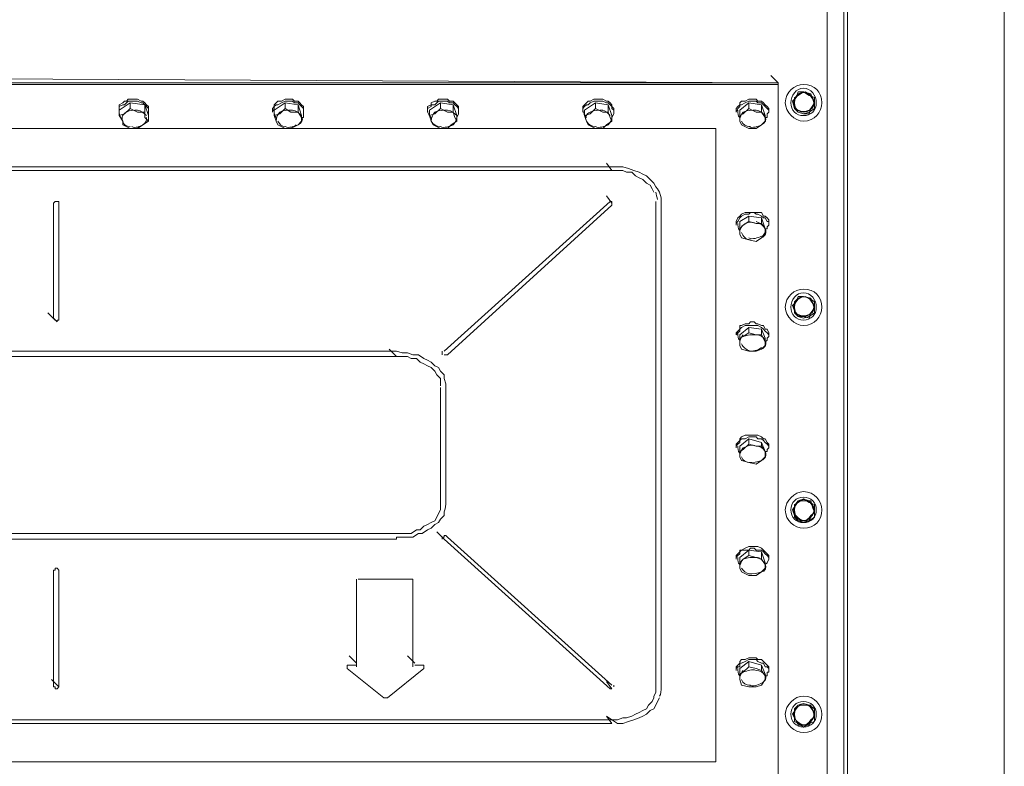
# Model space of a CAD drawing. Header units: millimetres. Extents: x -21108 to 360233, y 566 to 551167.
# Tile 17 of 38: x 180045 to 180681, y 266490 to 266973. Entities that reach past the tile are written whole.
import ezdxf

# ---------------------------------------------------------------- set-up
doc = ezdxf.new("R2010")
doc.units = ezdxf.units.MM
doc.header["$LTSCALE"] = 10

msp = doc.modelspace()

# ---------------------------------------------------------------- linework, layer by layer
at = {"linetype": 'Continuous', "lineweight": 20}
for points in [[(180566.667, 266432.144), (180566.667, 266432.144), (180577.273, 266432.144), (180577.273, 268002.992), (180566.667, 268002.992)], [(180566.667, 266409.754), (180566.667, 267459.736), (180566.667, 267459.736)], [(180566.667, 266409.754), (180566.667, 267459.736), (180566.667, 267459.736)], [(180577.273, 266376.758), (180579.63, 266376.758), (180579.63, 267434.989), (180577.273, 267434.989)], [(180666.834, 267365.461), (180672.726, 267361.926), (180677.439, 267358.391), (180679.796, 267353.677), (180680.975, 267350.142), (180680.975, 266462.783), (180679.796, 266459.248), (180677.439, 266454.534), (180672.726, 266449.82), (180666.834, 266446.285)], [(179602.711, 266931.799), (179597.997, 266936.512), (180534.849, 266931.799), (180530.136, 266936.512)], [(179602.711, 266930.62), (179602.711, 266931.799), (180534.849, 266931.799), (180534.849, 266930.62)], [(180123.577, 266931.799), (180123.577, 266931.799), (180118.863, 266931.799), (180114.15, 266931.799), (180114.15, 266931.799)], [(180124.755, 266931.799), (180123.577, 266931.799), (180123.577, 266931.799)], [(180223.744, 266931.799), (180223.744, 266931.799), (180223.744, 266931.799), (180219.03, 266931.799), (180214.316, 266931.799), (180214.316, 266931.799), (180214.316, 266931.799)], [(180314.483, 266931.799), (180314.483, 266931.799), (180313.304, 266931.799)], [(180323.91, 266931.799), (180319.196, 266931.799), (180314.483, 266931.799)], [(180413.471, 266931.799), (180413.471, 266931.799), (180413.471, 266931.799), (180419.363, 266931.799), (180424.077, 266931.799), (180424.077, 266931.799)], [(180523.065, 266931.799), (180523.065, 266931.799), (180523.065, 266931.799), (180518.351, 266931.799), (180513.638, 266931.799), (180513.638, 266931.799), (180513.638, 266931.799)], [(179602.711, 266930.62), (179602.711, 266465.14), (180534.849, 266465.14), (180534.849, 266930.62)], [(180551.347, 266925.906), (180547.812, 266925.906), (180546.634, 266922.371)], [(180554.883, 266923.55), (180551.347, 266925.906), (180547.812, 266923.55)], [(180557.24, 266921.193), (180556.061, 266924.728), (180551.347, 266925.906)], [(180109.436, 266914.122), (180109.436, 266915.301), (180109.436, 266916.479), (180109.436, 266917.657), (180111.793, 266918.836), (180112.971, 266920.014), (180114.15, 266920.014), (180115.328, 266921.193), (180117.685, 266921.193), (180120.042, 266921.193), (180121.22, 266921.193), (180123.577, 266920.014), (180124.755, 266920.014), (180125.934, 266918.836), (180127.112, 266917.657), (180128.291, 266916.479), (180128.291, 266915.301), (180128.291, 266914.122)], [(180109.436, 266912.944), (180109.436, 266915.301), (180109.436, 266916.479), (180111.793, 266917.657), (180112.971, 266917.657), (180114.15, 266918.836), (180115.328, 266920.014), (180117.685, 266920.014), (180120.042, 266920.014), (180121.22, 266920.014), (180123.577, 266918.836), (180124.755, 266918.836), (180125.934, 266917.657), (180127.112, 266916.479), (180128.291, 266915.301), (180128.291, 266914.122), (180128.291, 266912.944), (180128.291, 266911.765), (180128.291, 266909.408)], [(180208.424, 266914.122), (180208.424, 266915.301), (180209.602, 266916.479), (180209.602, 266917.657), (180210.781, 266918.836), (180211.959, 266920.014), (180214.316, 266920.014), (180216.673, 266921.193), (180217.851, 266921.193), (180220.208, 266921.193), (180221.387, 266921.193), (180222.565, 266920.014), (180224.922, 266920.014), (180226.1, 266918.836), (180227.279, 266917.657), (180228.457, 266916.479), (180228.457, 266915.301), (180228.457, 266914.122)], [(180208.424, 266912.944), (180209.602, 266915.301), (180209.602, 266916.479), (180210.781, 266917.657), (180211.959, 266917.657), (180214.316, 266918.836), (180216.673, 266920.014), (180217.851, 266920.014), (180220.208, 266920.014), (180221.387, 266920.014), (180222.565, 266918.836), (180224.922, 266918.836), (180226.1, 266917.657), (180227.279, 266916.479), (180228.457, 266915.301), (180228.457, 266914.122), (180228.457, 266912.944), (180228.457, 266911.765), (180228.457, 266909.408), (180227.279, 266909.408)], [(180308.591, 266914.122), (180308.591, 266915.301), (180308.591, 266916.479), (180310.947, 266917.657), (180310.947, 266918.836), (180313.304, 266920.014), (180314.483, 266920.014), (180315.661, 266921.193), (180318.018, 266921.193), (180319.196, 266921.193), (180321.553, 266921.193), (180322.732, 266920.014), (180325.089, 266920.014), (180326.267, 266918.836), (180327.446, 266917.657), (180328.624, 266916.479), (180328.624, 266915.301), (180328.624, 266914.122)], [(180308.591, 266912.944), (180308.591, 266915.301), (180310.947, 266916.479), (180310.947, 266917.657), (180313.304, 266917.657), (180314.483, 266918.836), (180315.661, 266920.014), (180318.018, 266920.014), (180319.196, 266920.014), (180321.553, 266920.014), (180322.732, 266918.836), (180325.089, 266918.836), (180326.267, 266917.657), (180327.446, 266916.479), (180328.624, 266915.301), (180328.624, 266914.122), (180328.624, 266912.944), (180328.624, 266911.765), (180327.446, 266909.408)], [(180408.757, 266914.122), (180408.757, 266915.301), (180408.757, 266916.479), (180409.936, 266917.657), (180411.114, 266918.836), (180412.293, 266920.014), (180413.471, 266920.014), (180415.828, 266921.193), (180417.006, 266921.193), (180419.363, 266921.193), (180421.72, 266921.193), (180424.077, 266920.014), (180425.255, 266920.014), (180426.434, 266918.836), (180427.612, 266917.657), (180427.612, 266916.479), (180428.791, 266915.301), (180428.791, 266914.122)], [(180408.757, 266912.944), (180408.757, 266915.301), (180409.936, 266916.479), (180411.114, 266917.657), (180412.293, 266917.657), (180413.471, 266918.836), (180415.828, 266920.014), (180417.006, 266920.014), (180419.363, 266920.014), (180421.72, 266920.014), (180424.077, 266918.836), (180425.255, 266918.836), (180426.434, 266917.657), (180427.612, 266916.479), (180427.612, 266915.301), (180428.791, 266914.122), (180428.791, 266912.944), (180428.791, 266911.765), (180427.612, 266909.408), (180427.612, 266909.408)], [(180507.745, 266914.122), (180507.745, 266915.301), (180508.924, 266916.479), (180510.102, 266917.657), (180510.102, 266918.836), (180511.281, 266920.014), (180513.638, 266920.014), (180515.994, 266921.193), (180517.173, 266921.193), (180519.53, 266921.193), (180520.708, 266921.193), (180521.887, 266920.014), (180524.243, 266920.014), (180525.422, 266918.836), (180526.6, 266917.657), (180527.779, 266916.479), (180528.957, 266915.301), (180528.957, 266914.122)], [(180507.745, 266912.944), (180508.924, 266915.301), (180510.102, 266916.479), (180510.102, 266917.657), (180511.281, 266917.657), (180513.638, 266918.836), (180515.994, 266920.014), (180517.173, 266920.014), (180519.53, 266920.014), (180520.708, 266920.014), (180521.887, 266918.836), (180524.243, 266918.836), (180525.422, 266917.657), (180526.6, 266916.479), (180527.779, 266915.301), (180528.957, 266914.122), (180528.957, 266912.944), (180527.779, 266911.765), (180527.779, 266909.408), (180526.6, 266909.408)], [(180546.634, 266922.371), (180544.277, 266920.014), (180545.455, 266915.301), (180547.812, 266912.944), (180551.347, 266911.765)], [(180547.812, 266923.55), (180545.455, 266922.371), (180545.455, 266918.836), (180545.455, 266915.301), (180547.812, 266912.944)], [(180558.418, 266918.836), (180558.418, 266922.371), (180554.883, 266923.55)], [(180556.061, 266915.301), (180558.418, 266917.657), (180557.24, 266921.193)], [(180109.436, 266914.122), (180109.436, 266912.944), (180109.436, 266912.944)], [(180116.506, 266918.836), (180125.934, 266917.657), (180125.934, 266912.944), (180121.22, 266912.944)], [(180121.22, 266912.944), (180116.506, 266915.301), (180116.506, 266915.301)], [(180125.934, 266917.657), (180128.291, 266910.587), (180128.291, 266907.052), (180125.934, 266909.408)], [(180125.934, 266909.408), (180125.934, 266912.944), (180125.934, 266912.944)], [(180128.291, 266912.944), (180128.291, 266914.122), (180128.291, 266914.122)], [(180208.424, 266914.122), (180208.424, 266912.944), (180208.424, 266912.944)], [(180216.673, 266918.836), (180224.922, 266917.657), (180224.922, 266912.944), (180220.208, 266912.944)], [(180220.208, 266912.944), (180216.673, 266915.301), (180216.673, 266915.301)], [(180224.922, 266917.657), (180227.279, 266910.587), (180227.279, 266907.052), (180227.279, 266909.408)], [(180227.279, 266909.408), (180224.922, 266912.944), (180224.922, 266912.944)], [(180228.457, 266912.944), (180228.457, 266914.122), (180228.457, 266914.122)], [(180308.591, 266914.122), (180308.591, 266912.944), (180308.591, 266912.944)], [(180316.84, 266918.836), (180325.089, 266917.657), (180325.089, 266912.944), (180321.553, 266912.944)], [(180321.553, 266912.944), (180316.84, 266915.301), (180316.84, 266915.301)], [(180325.089, 266917.657), (180327.446, 266910.587), (180327.446, 266907.052), (180326.267, 266909.408)], [(180326.267, 266909.408), (180325.089, 266912.944), (180325.089, 266912.944)], [(180328.624, 266912.944), (180328.624, 266914.122), (180328.624, 266914.122)], [(180408.757, 266914.122), (180408.757, 266912.944), (180408.757, 266912.944)], [(180417.006, 266918.836), (180425.255, 266917.657), (180425.255, 266912.944), (180421.72, 266912.944)], [(180421.72, 266912.944), (180417.006, 266915.301), (180417.006, 266915.301)], [(180425.255, 266917.657), (180427.612, 266910.587), (180427.612, 266907.052), (180426.434, 266909.408)], [(180426.434, 266909.408), (180425.255, 266912.944), (180425.255, 266912.944)], [(180428.791, 266912.944), (180428.791, 266914.122), (180428.791, 266914.122)], [(180507.745, 266914.122), (180507.745, 266912.944), (180507.745, 266912.944)], [(180515.994, 266918.836), (180524.243, 266917.657), (180524.243, 266912.944), (180520.708, 266912.944)], [(180520.708, 266912.944), (180515.994, 266915.301), (180515.994, 266915.301)], [(180524.243, 266917.657), (180526.6, 266910.587), (180526.6, 266907.052), (180526.6, 266909.408)], [(180526.6, 266909.408), (180524.243, 266912.944), (180524.243, 266912.944)], [(180528.957, 266912.944), (180528.957, 266914.122), (180528.957, 266914.122)], [(180547.812, 266912.944), (180551.347, 266911.765), (180554.883, 266912.944)], [(180551.347, 266911.765), (180554.883, 266911.765), (180556.061, 266915.301)], [(180554.883, 266912.944), (180558.418, 266915.301), (180558.418, 266918.836)], [(180109.436, 266910.587), (180111.793, 266907.052), (180111.793, 266907.052)], [(180111.793, 266907.052), (180111.793, 266904.695), (180116.506, 266902.338), (180121.22, 266902.338), (180124.755, 266904.695)], [(180124.755, 266904.695), (180128.291, 266907.052), (180128.291, 266907.052)], [(180209.602, 266910.587), (180210.781, 266907.052), (180210.781, 266907.052)], [(180210.781, 266907.052), (180211.959, 266904.695), (180216.673, 266902.338), (180220.208, 266902.338), (180224.922, 266904.695)], [(180224.922, 266904.695), (180227.279, 266907.052), (180227.279, 266907.052)], [(180309.769, 266910.587), (180310.947, 266907.052), (180310.947, 266907.052)], [(180310.947, 266907.052), (180312.126, 266904.695), (180316.84, 266902.338), (180321.553, 266902.338), (180323.91, 266904.695)], [(180323.91, 266904.695), (180327.446, 266907.052), (180327.446, 266907.052)], [(180409.936, 266910.587), (180411.114, 266907.052), (180411.114, 266907.052)], [(180411.114, 266907.052), (180412.293, 266904.695), (180417.006, 266902.338), (180421.72, 266902.338), (180424.077, 266904.695)], [(180424.077, 266904.695), (180427.612, 266907.052), (180427.612, 266907.052)], [(180510.102, 266910.587), (180510.102, 266907.052), (180510.102, 266907.052)], [(180510.102, 266907.052), (180511.281, 266904.695), (180515.994, 266902.338), (180520.708, 266902.338), (180524.243, 266904.695)], [(180524.243, 266904.695), (180526.6, 266907.052), (180526.6, 266907.052)], [(180459.43, 266540.56), (180459.43, 266855.201), (180459.43, 266857.558), (180458.251, 266861.093), (180457.073, 266863.45), (180455.894, 266864.628), (180454.716, 266866.985), (180452.359, 266869.342), (180450.002, 266871.699), (180447.645, 266872.877), (180445.289, 266874.056), (180441.753, 266875.234), (180438.218, 266876.412), (180434.683, 266877.591), (180431.147, 266877.591), (180427.612, 266877.591), (179709.948, 266877.591)], [(179709.948, 266875.234), (180427.612, 266875.234), (180427.612, 266875.234)], [(180427.612, 266875.234), (180424.077, 266879.948), (180424.077, 266879.948)], [(180427.612, 266875.234), (180431.147, 266875.234), (180434.683, 266875.234), (180437.04, 266874.056), (180440.575, 266874.056), (180442.932, 266871.699), (180445.289, 266870.52), (180447.645, 266869.342), (180450.002, 266866.985), (180452.359, 266865.807), (180453.538, 266863.45), (180454.716, 266861.093), (180454.716, 266861.093)], [(180427.612, 266852.844), (180427.612, 266854.022), (180424.077, 266858.736)], [(179709.948, 266520.526), (180427.612, 266520.526), (180431.147, 266520.526), (180434.683, 266521.705), (180437.04, 266521.705), (180440.575, 266522.883), (180442.932, 266524.062), (180445.289, 266525.24), (180447.645, 266526.418), (180450.002, 266527.597), (180451.181, 266529.954), (180453.538, 266532.311), (180454.716, 266534.667), (180454.716, 266535.846), (180455.894, 266538.203), (180455.894, 266540.56), (180455.894, 266855.201)], [(180067.012, 266779.781), (180067.012, 266854.022), (180068.191, 266855.201), (180068.191, 266855.201), (180069.369, 266855.201), (180069.369, 266855.201), (180070.548, 266855.201), (180070.548, 266854.022)], [(180070.548, 266854.022), (180070.548, 266779.781), (180070.548, 266779.781)], [(180319.196, 266758.569), (180426.434, 266855.201), (180426.434, 266855.201), (180427.612, 266855.201), (180427.612, 266855.201), (180427.612, 266855.201), (180427.612, 266854.022)], [(180321.553, 266756.212), (180427.612, 266852.844), (180427.612, 266852.844)], [(180507.745, 266841.059), (180508.924, 266842.238), (180510.102, 266844.595), (180510.102, 266844.595), (180511.281, 266845.773), (180513.638, 266846.952), (180515.994, 266846.952), (180517.173, 266848.13), (180519.53, 266848.13), (180520.708, 266846.952), (180521.887, 266846.952), (180524.243, 266845.773), (180525.422, 266844.595), (180526.6, 266844.595), (180527.779, 266842.238), (180528.957, 266842.238), (180528.957, 266839.881), (180527.779, 266838.703), (180527.779, 266837.524), (180526.6, 266837.524)], [(180507.745, 266842.238), (180507.745, 266842.238), (180508.924, 266844.595), (180510.102, 266845.773), (180510.102, 266845.773), (180511.281, 266846.952), (180513.638, 266848.13), (180515.994, 266848.13), (180517.173, 266848.13), (180519.53, 266848.13), (180520.708, 266848.13), (180521.887, 266848.13), (180524.243, 266848.13), (180525.422, 266845.773), (180526.6, 266845.773), (180527.779, 266844.595), (180528.957, 266843.416), (180528.957, 266842.238)], [(180515.994, 266845.773), (180524.243, 266844.595), (180524.243, 266841.059), (180520.708, 266841.059)], [(180524.243, 266844.595), (180526.6, 266837.524), (180526.6, 266835.167), (180526.6, 266837.524)], [(180507.745, 266842.238), (180507.745, 266839.881), (180507.745, 266839.881)], [(180510.102, 266837.524), (180510.102, 266833.989), (180510.102, 266833.989)], [(180520.708, 266841.059), (180515.994, 266842.238), (180515.994, 266842.238)], [(180526.6, 266837.524), (180524.243, 266841.059), (180524.243, 266841.059)], [(180528.957, 266839.881), (180528.957, 266842.238), (180528.957, 266842.238)], [(180510.102, 266833.989), (180511.281, 266831.632), (180515.994, 266830.454), (180520.708, 266829.275), (180524.243, 266831.632)], [(180524.243, 266831.632), (180526.6, 266835.167), (180526.6, 266835.167)], [(180551.347, 266793.922), (180547.812, 266793.922), (180546.634, 266790.387), (180544.277, 266788.03), (180545.455, 266784.495), (180547.812, 266780.96), (180551.347, 266780.96)], [(180547.812, 266792.744), (180545.455, 266790.387), (180545.455, 266786.852), (180545.455, 266783.316), (180547.812, 266780.96)], [(180554.883, 266792.744), (180551.347, 266793.922), (180547.812, 266792.744)], [(180557.24, 266789.209), (180556.061, 266792.744), (180551.347, 266793.922)], [(180558.418, 266786.852), (180558.418, 266790.387), (180554.883, 266792.744)], [(180551.347, 266780.96), (180554.883, 266779.781), (180556.061, 266783.316), (180558.418, 266785.673), (180557.24, 266789.209)], [(180554.883, 266780.96), (180558.418, 266783.316), (180558.418, 266786.852)], [(180068.191, 266778.603), (180063.477, 266783.316), (180069.369, 266777.424), (180069.369, 266778.603), (180070.548, 266778.603)], [(180068.191, 266778.603), (180067.012, 266779.781), (180067.012, 266779.781)], [(180070.548, 266779.781), (180070.548, 266778.603), (180070.548, 266778.603)], [(180547.812, 266780.96), (180551.347, 266779.781), (180554.883, 266780.96)], [(180507.745, 266769.175), (180507.745, 266770.354), (180508.924, 266771.532), (180510.102, 266772.71), (180510.102, 266775.067), (180511.281, 266775.067), (180513.638, 266776.246), (180515.994, 266776.246), (180517.173, 266777.424), (180519.53, 266777.424), (180520.708, 266776.246), (180521.887, 266776.246), (180524.243, 266775.067), (180525.422, 266775.067), (180526.6, 266772.71), (180527.779, 266772.71), (180528.957, 266770.354), (180528.957, 266769.175)], [(180507.745, 266769.175), (180508.924, 266770.354), (180510.102, 266771.532), (180510.102, 266772.71), (180511.281, 266773.889), (180513.638, 266775.067), (180515.994, 266775.067), (180517.173, 266775.067), (180519.53, 266775.067), (180520.708, 266775.067), (180521.887, 266775.067), (180524.243, 266773.889), (180525.422, 266772.71), (180526.6, 266771.532), (180527.779, 266770.354), (180528.957, 266769.175), (180528.957, 266767.997), (180527.779, 266766.818), (180527.779, 266765.64), (180526.6, 266764.461)], [(180515.994, 266773.889), (180524.243, 266772.71), (180524.243, 266769.175), (180520.708, 266769.175)], [(180524.243, 266772.71), (180526.6, 266766.818), (180526.6, 266762.105), (180526.6, 266764.461)], [(180510.102, 266766.818), (180510.102, 266762.105), (180510.102, 266762.105)], [(180520.708, 266769.175), (180515.994, 266770.354), (180515.994, 266770.354)], [(180526.6, 266764.461), (180524.243, 266769.175), (180524.243, 266769.175)], [(180510.102, 266762.105), (180511.281, 266759.748), (180515.994, 266758.569), (180520.708, 266758.569), (180524.243, 266759.748)], [(180524.243, 266759.748), (180526.6, 266762.105), (180526.6, 266762.105)], [(179849.003, 266758.569), (180288.557, 266758.569), (180292.093, 266757.391), (180295.628, 266757.391), (180299.163, 266756.212), (180302.698, 266756.212), (180306.234, 266753.856), (180308.591, 266752.677), (180310.947, 266751.499), (180313.304, 266749.142), (180315.661, 266747.963), (180316.84, 266745.607), (180319.196, 266743.25), (180319.196, 266740.893), (180320.375, 266737.358), (180320.375, 266735.001), (180320.375, 266660.76)], [(179849.003, 266755.034), (180288.557, 266755.034), (180288.557, 266755.034)], [(180288.557, 266755.034), (180283.844, 266759.748), (180283.844, 266759.748)], [(180288.557, 266755.034), (180292.093, 266755.034), (180295.628, 266755.034), (180297.985, 266753.856), (180301.52, 266753.856), (180303.877, 266751.499), (180306.234, 266750.32), (180308.591, 266749.142), (180310.947, 266747.963), (180313.304, 266745.607), (180314.483, 266743.25), (180315.661, 266742.071), (180316.84, 266740.893)], [(180318.018, 266757.391), (180318.018, 266756.212), (180318.018, 266756.212)], [(180319.196, 266756.212), (180319.196, 266756.212), (180321.553, 266756.212)], [(180288.557, 266640.726), (179849.003, 266640.726), (179845.467, 266640.726), (179841.932, 266640.726), (179839.575, 266640.726), (179836.04, 266643.083), (179833.683, 266643.083), (179831.326, 266645.44), (179828.969, 266646.618), (179826.612, 266647.797), (179824.256, 266648.975), (179823.077, 266651.332), (179821.899, 266653.689), (179820.72, 266656.046), (179820.72, 266658.403), (179820.72, 266660.76), (179820.72, 266735.001)], [(180316.84, 266735.001), (180316.84, 266660.76), (180316.84, 266658.403), (180316.84, 266656.046), (180315.661, 266653.689), (180314.483, 266651.332), (180313.304, 266648.975), (180310.947, 266647.797), (180308.591, 266646.618), (180306.234, 266645.44), (180303.877, 266643.083), (180301.52, 266643.083), (180297.985, 266640.726), (180295.628, 266640.726), (180292.093, 266640.726), (180288.557, 266640.726)], [(180507.745, 266697.291), (180507.745, 266698.469), (180508.924, 266699.648), (180510.102, 266700.826), (180510.102, 266702.005), (180511.281, 266703.183), (180513.638, 266704.362), (180515.994, 266704.362), (180517.173, 266704.362), (180519.53, 266704.362), (180520.708, 266704.362), (180521.887, 266704.362), (180524.243, 266703.183), (180525.422, 266702.005), (180526.6, 266702.005), (180527.779, 266699.648), (180528.957, 266698.469), (180528.957, 266697.291)], [(180507.745, 266697.291), (180508.924, 266698.469), (180510.102, 266699.648), (180510.102, 266700.826), (180511.281, 266702.005), (180513.638, 266702.005), (180515.994, 266703.183), (180517.173, 266703.183), (180519.53, 266703.183), (180520.708, 266703.183), (180521.887, 266702.005), (180524.243, 266702.005), (180525.422, 266700.826), (180526.6, 266699.648), (180527.779, 266698.469), (180528.957, 266697.291), (180528.957, 266696.113), (180527.779, 266694.934), (180527.779, 266693.756), (180526.6, 266693.756)], [(180507.745, 266697.291), (180507.745, 266696.113), (180507.745, 266696.113)], [(180515.994, 266702.005), (180524.243, 266699.648), (180524.243, 266697.291), (180520.708, 266697.291)], [(180520.708, 266697.291), (180515.994, 266698.469), (180515.994, 266698.469)], [(180524.243, 266699.648), (180526.6, 266693.756), (180526.6, 266690.22), (180526.6, 266693.756)], [(180526.6, 266693.756), (180524.243, 266697.291), (180524.243, 266697.291)], [(180528.957, 266696.113), (180528.957, 266697.291), (180528.957, 266697.291)], [(180510.102, 266693.756), (180510.102, 266690.22), (180510.102, 266690.22)], [(180510.102, 266690.22), (180511.281, 266687.863), (180515.994, 266686.685), (180520.708, 266685.507), (180524.243, 266687.863)], [(180524.243, 266687.863), (180526.6, 266690.22), (180526.6, 266690.22)], [(180546.634, 266659.581), (180544.277, 266656.046), (180545.455, 266652.511)], [(180547.812, 266660.76), (180545.455, 266659.581), (180545.455, 266656.046), (180545.455, 266651.332), (180547.812, 266648.975)], [(180551.347, 266661.938), (180547.812, 266661.938), (180546.634, 266659.581)], [(180554.883, 266660.76), (180551.347, 266663.116), (180547.812, 266660.76)], [(180557.24, 266657.224), (180556.061, 266661.938), (180551.347, 266661.938)], [(180558.418, 266656.046), (180558.418, 266659.581), (180554.883, 266660.76)], [(180319.196, 266653.689), (180319.196, 266652.511), (180316.84, 266650.154), (180315.661, 266647.797), (180313.304, 266646.618), (180310.947, 266644.262), (180308.591, 266643.083), (180305.055, 266640.726), (180302.698, 266640.726), (180299.163, 266638.369), (180295.628, 266638.369), (180292.093, 266638.369), (180288.557, 266638.369), (180288.557, 266637.191)], [(180319.196, 266653.689), (180319.196, 266654.867), (180319.196, 266654.867)], [(180545.455, 266652.511), (180547.812, 266648.975), (180551.347, 266648.975)], [(180554.883, 266648.975), (180558.418, 266651.332), (180558.418, 266656.046)], [(180556.061, 266651.332), (180558.418, 266654.867), (180557.24, 266657.224)], [(180547.812, 266648.975), (180551.347, 266647.797), (180554.883, 266648.975)], [(180551.347, 266648.975), (180554.883, 266648.975), (180556.061, 266651.332)], [(180319.196, 266637.191), (180314.483, 266641.905), (180314.483, 266641.905)], [(180318.018, 266638.369), (180319.196, 266638.369), (180319.196, 266639.548), (180320.375, 266639.548), (180321.553, 266638.369), (180427.612, 266542.917)], [(179849.003, 266637.191), (180288.557, 266637.191), (180288.557, 266637.191)], [(180318.018, 266638.369), (180318.018, 266637.191), (180318.018, 266637.191)], [(180319.196, 266637.191), (180426.434, 266540.56), (180426.434, 266540.56)], [(180507.745, 266625.407), (180507.745, 266626.585), (180508.924, 266627.764), (180510.102, 266628.942), (180510.102, 266630.12), (180511.281, 266630.12), (180513.638, 266631.299), (180515.994, 266632.477), (180517.173, 266632.477), (180519.53, 266632.477), (180520.708, 266632.477), (180521.887, 266632.477), (180524.243, 266631.299), (180525.422, 266630.12), (180526.6, 266628.942), (180527.779, 266627.764), (180528.957, 266626.585), (180528.957, 266625.407)], [(180507.745, 266625.407), (180508.924, 266626.585), (180510.102, 266627.764), (180510.102, 266628.942), (180511.281, 266630.12), (180513.638, 266630.12), (180515.994, 266630.12), (180517.173, 266631.299), (180519.53, 266631.299), (180520.708, 266630.12), (180521.887, 266630.12), (180524.243, 266630.12), (180525.422, 266628.942), (180526.6, 266627.764), (180527.779, 266626.585), (180528.957, 266625.407), (180528.957, 266624.228), (180527.779, 266621.871), (180527.779, 266621.871), (180526.6, 266620.693)], [(180515.994, 266630.12), (180524.243, 266628.942), (180524.243, 266624.228), (180520.708, 266625.407)], [(180520.708, 266625.407), (180515.994, 266626.585), (180515.994, 266626.585)], [(180524.243, 266628.942), (180526.6, 266621.871), (180526.6, 266618.336), (180526.6, 266620.693)], [(180507.745, 266625.407), (180507.745, 266624.228), (180507.745, 266624.228)], [(180510.102, 266621.871), (180510.102, 266618.336), (180510.102, 266618.336)], [(180526.6, 266620.693), (180524.243, 266624.228), (180524.243, 266624.228)], [(180528.957, 266624.228), (180528.957, 266625.407), (180528.957, 266625.407)], [(180067.012, 266541.738), (180067.012, 266617.158), (180068.191, 266617.158), (180068.191, 266618.336), (180068.191, 266618.336), (180069.369, 266618.336), (180069.369, 266618.336), (180070.548, 266617.158), (180070.548, 266541.738)], [(180510.102, 266618.336), (180511.281, 266615.979), (180515.994, 266613.622), (180520.708, 266613.622), (180524.243, 266615.979)], [(180524.243, 266615.979), (180526.6, 266618.336), (180526.6, 266618.336)], [(180262.632, 266611.265), (180262.632, 266610.087), (180262.632, 266610.087)], [(180262.632, 266554.701), (180262.632, 266610.087), (180262.632, 266610.087)], [(180264.989, 266611.265), (180297.985, 266611.265), (180297.985, 266611.265)], [(180299.163, 266611.265), (180299.163, 266610.087), (180299.163, 266610.087)], [(180299.163, 266610.087), (180299.163, 266554.701), (180299.163, 266554.701)], [(180262.632, 266557.058), (180257.918, 266561.771), (180257.918, 266561.771)], [(180300.342, 266557.058), (180295.628, 266561.771), (180295.628, 266561.771)], [(180507.745, 266553.522), (180507.745, 266554.701), (180508.924, 266555.879), (180510.102, 266557.058), (180510.102, 266558.236), (180511.281, 266559.415), (180513.638, 266559.415), (180515.994, 266560.593), (180517.173, 266560.593), (180519.53, 266560.593), (180520.708, 266560.593), (180521.887, 266559.415), (180524.243, 266559.415), (180525.422, 266558.236), (180526.6, 266557.058), (180527.779, 266555.879), (180528.957, 266554.701), (180528.957, 266553.522)], [(180507.745, 266553.522), (180508.924, 266554.701), (180510.102, 266554.701), (180510.102, 266557.058), (180511.281, 266557.058), (180513.638, 266558.236), (180515.994, 266559.415), (180517.173, 266559.415), (180519.53, 266559.415), (180520.708, 266559.415), (180521.887, 266558.236), (180524.243, 266557.058), (180525.422, 266557.058), (180526.6, 266554.701), (180527.779, 266554.701), (180528.957, 266553.522), (180528.957, 266551.166), (180527.779, 266551.166), (180527.779, 266548.809), (180526.6, 266548.809)], [(180515.994, 266558.236), (180524.243, 266555.879), (180524.243, 266552.344), (180520.708, 266553.522)], [(180256.74, 266554.701), (180256.74, 266555.879), (180256.74, 266555.879), (180257.918, 266555.879), (180262.632, 266555.879)], [(180256.74, 266554.701), (180256.74, 266553.522), (180256.74, 266553.522)], [(180256.74, 266553.522), (180280.308, 266534.667), (180280.308, 266534.667)], [(180282.665, 266534.667), (180306.234, 266553.522), (180306.234, 266553.522)], [(180300.342, 266555.879), (180305.055, 266555.879), (180305.055, 266555.879)], [(180305.055, 266555.879), (180306.234, 266555.879), (180306.234, 266554.701), (180306.234, 266554.701)], [(180306.234, 266553.522), (180306.234, 266554.701), (180306.234, 266554.701)], [(180507.745, 266553.522), (180507.745, 266552.344), (180507.745, 266552.344)], [(180520.708, 266553.522), (180515.994, 266554.701), (180515.994, 266554.701)], [(180524.243, 266555.879), (180526.6, 266549.987), (180526.6, 266546.452), (180526.6, 266548.809)], [(180526.6, 266548.809), (180524.243, 266552.344), (180524.243, 266552.344)], [(180528.957, 266552.344), (180528.957, 266553.522), (180528.957, 266553.522)], [(180070.548, 266541.738), (180065.834, 266546.452), (180065.834, 266546.452)], [(180427.612, 266540.56), (180424.077, 266545.273), (180424.077, 266545.273)], [(180510.102, 266549.987), (180510.102, 266546.452), (180510.102, 266546.452)], [(180510.102, 266546.452), (180511.281, 266542.917), (180515.994, 266541.738), (180520.708, 266541.738), (180524.243, 266542.917)], [(180524.243, 266542.917), (180526.6, 266546.452), (180526.6, 266546.452)], [(180068.191, 266541.738), (180067.012, 266541.738), (180067.012, 266541.738)], [(180068.191, 266541.738), (180068.191, 266540.56), (180068.191, 266540.56)], [(180068.191, 266540.56), (180069.369, 266540.56), (180069.369, 266540.56)], [(180069.369, 266540.56), (180070.548, 266541.738), (180070.548, 266541.738)], [(180426.434, 266540.56), (180427.612, 266540.56), (180427.612, 266540.56)], [(180280.308, 266534.667), (180282.665, 266534.667), (180282.665, 266534.667)], [(180427.612, 266518.169), (180424.077, 266522.883), (180431.147, 266518.169), (180434.683, 266518.169), (180438.218, 266519.348), (180441.753, 266520.526), (180445.289, 266521.705), (180447.645, 266522.883), (180450.002, 266524.062), (180452.359, 266526.418), (180454.716, 266527.597), (180455.894, 266529.954), (180457.073, 266532.311), (180458.251, 266534.667)], [(180554.883, 266529.954), (180551.347, 266531.132), (180547.812, 266529.954)], [(180551.347, 266529.954), (180547.812, 266529.954), (180546.634, 266527.597), (180544.277, 266524.062), (180545.455, 266521.705), (180547.812, 266516.991), (180551.347, 266516.991)], [(180547.812, 266529.954), (180545.455, 266527.597), (180545.455, 266524.062), (180545.455, 266519.348), (180547.812, 266518.169)], [(180557.24, 266526.418), (180556.061, 266529.954), (180551.347, 266529.954)], [(180558.418, 266524.062), (180558.418, 266527.597), (180554.883, 266529.954)], [(180556.061, 266519.348), (180558.418, 266522.883), (180557.24, 266526.418)], [(180551.347, 266516.991), (180554.883, 266516.991), (180556.061, 266519.348)], [(180554.883, 266518.169), (180558.418, 266519.348), (180558.418, 266524.062)], [(179709.948, 266518.169), (180427.612, 266518.169), (180427.612, 266518.169)], [(180547.812, 266518.169), (180551.347, 266515.813), (180554.883, 266518.169)], [(180494.783, 266493.422), (179642.777, 266493.422), (179642.777, 266493.422)]]:
    msp.add_lwpolyline(points, dxfattribs=at)
for points in [[(180114.15, 266931.799), (180114.15, 266931.799)], [(180323.91, 266931.799), (180323.91, 266931.799)], [(180424.077, 266931.799), (180424.077, 266931.799)], [(179602.711, 266930.62), (180534.849, 266930.62), (180534.849, 266930.62)], [(180112.971, 266911.765), (180109.436, 266910.587), (180109.436, 266914.122), (180116.506, 266918.836), (180116.506, 266915.301)], [(180213.138, 266911.765), (180209.602, 266910.587), (180209.602, 266914.122), (180216.673, 266918.836), (180216.673, 266915.301)], [(180313.304, 266911.765), (180309.769, 266910.587), (180309.769, 266914.122), (180316.84, 266918.836), (180316.84, 266915.301)], [(180413.471, 266911.765), (180409.936, 266910.587), (180409.936, 266914.122), (180417.006, 266918.836), (180417.006, 266915.301)], [(180512.459, 266911.765), (180510.102, 266910.587), (180510.102, 266914.122), (180515.994, 266918.836), (180515.994, 266915.301)], [(179642.777, 266493.422), (180494.783, 266493.422), (180494.783, 266902.338), (179642.777, 266902.338)], [(180512.459, 266839.881), (180510.102, 266837.524), (180510.102, 266842.238), (180515.994, 266845.773), (180515.994, 266842.238)], [(180512.459, 266767.997), (180510.102, 266766.818), (180510.102, 266769.175), (180515.994, 266773.889), (180515.994, 266770.354)], [(180507.745, 266769.175), (180507.745, 266769.175)], [(180528.957, 266769.175), (180528.957, 266769.175)], [(180512.459, 266694.934), (180510.102, 266693.756), (180510.102, 266697.291), (180515.994, 266702.005), (180515.994, 266698.469)], [(180512.459, 266624.228), (180510.102, 266621.871), (180510.102, 266625.407), (180515.994, 266630.12), (180515.994, 266626.585)], [(180512.459, 266551.166), (180510.102, 266549.987), (180510.102, 266553.522), (180515.994, 266558.236), (180515.994, 266554.701)], [(180256.74, 266553.522), (180256.74, 266553.522)], [(180306.234, 266553.522), (180306.234, 266553.522)], [(180458.251, 266534.667), (180458.251, 266534.667)]]:
    msp.add_lwpolyline(points, close=True, dxfattribs=at)
for points in [[(180563.132, 266918.836), (180563.132, 266925.906), (180558.418, 266930.62), (180551.347, 266930.62), (180551.347, 266930.62), (180545.455, 266930.62), (180539.563, 266925.906), (180539.563, 266918.836), (180539.563, 266918.836), (180539.563, 266912.944), (180545.455, 266907.052), (180551.347, 266907.052), (180551.347, 266907.052), (180558.418, 266907.052), (180563.132, 266912.944), (180563.132, 266918.836)], [(180559.596, 266918.836), (180559.596, 266923.55), (180556.061, 266928.263), (180551.347, 266928.263), (180551.347, 266928.263), (180546.634, 266928.263), (180543.098, 266923.55), (180543.098, 266918.836), (180543.098, 266918.836), (180543.098, 266914.122), (180546.634, 266910.587), (180551.347, 266910.587), (180551.347, 266910.587), (180556.061, 266910.587), (180559.596, 266914.122), (180559.596, 266918.836)], [(180563.132, 266786.852), (180563.132, 266793.922), (180558.418, 266798.636), (180551.347, 266798.636), (180551.347, 266798.636), (180545.455, 266798.636), (180539.563, 266793.922), (180539.563, 266786.852), (180539.563, 266786.852), (180539.563, 266780.96), (180545.455, 266775.067), (180551.347, 266775.067), (180551.347, 266775.067), (180558.418, 266775.067), (180563.132, 266780.96), (180563.132, 266786.852)], [(180563.132, 266786.852), (180563.132, 266793.922), (180558.418, 266798.636), (180551.347, 266798.636), (180551.347, 266798.636), (180545.455, 266798.636), (180539.563, 266793.922), (180539.563, 266786.852), (180539.563, 266786.852), (180539.563, 266780.96), (180545.455, 266775.067), (180551.347, 266775.067), (180551.347, 266775.067), (180558.418, 266775.067), (180563.132, 266780.96), (180563.132, 266786.852)], [(180559.596, 266786.852), (180559.596, 266791.565), (180556.061, 266796.279), (180551.347, 266796.279), (180551.347, 266796.279), (180546.634, 266796.279), (180543.098, 266791.565), (180543.098, 266786.852), (180543.098, 266786.852), (180543.098, 266782.138), (180546.634, 266778.603), (180551.347, 266778.603), (180551.347, 266778.603), (180556.061, 266778.603), (180559.596, 266782.138), (180559.596, 266786.852)], [(180559.596, 266786.852), (180559.596, 266791.565), (180556.061, 266796.279), (180551.347, 266796.279), (180551.347, 266796.279), (180546.634, 266796.279), (180543.098, 266791.565), (180543.098, 266786.852), (180543.098, 266786.852), (180543.098, 266782.138), (180546.634, 266778.603), (180551.347, 266778.603), (180551.347, 266778.603), (180556.061, 266778.603), (180559.596, 266782.138), (180559.596, 266786.852)], [(180563.132, 266656.046), (180563.132, 266661.938), (180558.418, 266667.83), (180551.347, 266667.83), (180551.347, 266667.83), (180545.455, 266667.83), (180539.563, 266661.938), (180539.563, 266656.046), (180539.563, 266656.046), (180539.563, 266648.975), (180545.455, 266644.262), (180551.347, 266644.262), (180551.347, 266644.262), (180558.418, 266644.262), (180563.132, 266648.975), (180563.132, 266656.046)], [(180563.132, 266656.046), (180563.132, 266661.938), (180558.418, 266667.83), (180551.347, 266667.83), (180551.347, 266667.83), (180545.455, 266667.83), (180539.563, 266661.938), (180539.563, 266656.046), (180539.563, 266656.046), (180539.563, 266648.975), (180545.455, 266644.262), (180551.347, 266644.262), (180551.347, 266644.262), (180558.418, 266644.262), (180563.132, 266648.975), (180563.132, 266656.046)], [(180559.596, 266656.046), (180559.596, 266660.76), (180556.061, 266664.295), (180551.347, 266664.295), (180551.347, 266664.295), (180546.634, 266664.295), (180543.098, 266660.76), (180543.098, 266656.046), (180543.098, 266656.046), (180543.098, 266651.332), (180546.634, 266647.797), (180551.347, 266647.797), (180551.347, 266647.797), (180556.061, 266647.797), (180559.596, 266651.332), (180559.596, 266656.046)], [(180559.596, 266656.046), (180559.596, 266660.76), (180556.061, 266664.295), (180551.347, 266664.295), (180551.347, 266664.295), (180546.634, 266664.295), (180543.098, 266660.76), (180543.098, 266656.046), (180543.098, 266656.046), (180543.098, 266651.332), (180546.634, 266647.797), (180551.347, 266647.797), (180551.347, 266647.797), (180556.061, 266647.797), (180559.596, 266651.332), (180559.596, 266656.046)], [(180563.132, 266524.062), (180563.132, 266529.954), (180558.418, 266535.846), (180551.347, 266535.846), (180551.347, 266535.846), (180545.455, 266535.846), (180539.563, 266529.954), (180539.563, 266524.062), (180539.563, 266524.062), (180539.563, 266516.991), (180545.455, 266512.277), (180551.347, 266512.277), (180551.347, 266512.277), (180558.418, 266512.277), (180563.132, 266516.991), (180563.132, 266524.062)], [(180563.132, 266524.062), (180563.132, 266529.954), (180558.418, 266535.846), (180551.347, 266535.846), (180551.347, 266535.846), (180545.455, 266535.846), (180539.563, 266529.954), (180539.563, 266524.062), (180539.563, 266524.062), (180539.563, 266516.991), (180545.455, 266512.277), (180551.347, 266512.277), (180551.347, 266512.277), (180558.418, 266512.277), (180563.132, 266516.991), (180563.132, 266524.062)], [(180559.596, 266524.062), (180559.596, 266528.775), (180556.061, 266532.311), (180551.347, 266532.311), (180551.347, 266532.311), (180546.634, 266532.311), (180543.098, 266528.775), (180543.098, 266524.062), (180543.098, 266524.062), (180543.098, 266519.348), (180546.634, 266515.813), (180551.347, 266515.813), (180551.347, 266515.813), (180556.061, 266515.813), (180559.596, 266519.348), (180559.596, 266524.062)], [(180559.596, 266524.062), (180559.596, 266528.775), (180556.061, 266532.311), (180551.347, 266532.311), (180551.347, 266532.311), (180546.634, 266532.311), (180543.098, 266528.775), (180543.098, 266524.062), (180543.098, 266524.062), (180543.098, 266519.348), (180546.634, 266515.813), (180551.347, 266515.813), (180551.347, 266515.813), (180556.061, 266515.813), (180559.596, 266519.348), (180559.596, 266524.062)]]:
    msp.add_open_spline(points, degree=3, knots=[0, 0, 0, 0, 0.0625, 0.0625, 0.0625, 0.062501, 0.125, 0.125, 0.125, 0.125001, 0.1875, 0.1875, 0.1875, 0.187501, 1, 1, 1, 1], dxfattribs=at)
for points in [[(180552.526, 266925.906), (180550.169, 266925.906), (180547.812, 266924.728), (180546.634, 266922.371)], [(180554.883, 266924.728), (180552.526, 266925.906), (180550.169, 266925.906), (180547.812, 266924.728)], [(180557.24, 266921.193), (180556.061, 266923.55), (180554.883, 266924.728), (180552.526, 266925.906)], [(180546.634, 266922.371), (180545.455, 266921.193), (180544.277, 266918.836), (180545.455, 266916.479)], [(180547.812, 266924.728), (180546.634, 266923.55), (180545.455, 266921.193), (180545.455, 266918.836)], [(180558.418, 266918.836), (180558.418, 266921.193), (180556.061, 266923.55), (180554.883, 266924.728)], [(180556.061, 266915.301), (180558.418, 266917.657), (180558.418, 266920.014), (180557.24, 266921.193)], [(180109.436, 266914.122), (180109.436, 266911.765), (180109.436, 266910.587), (180110.614, 266909.408)], [(180114.15, 266912.944), (180111.793, 266911.765), (180110.614, 266909.408), (180111.793, 266907.052)], [(180121.22, 266914.122), (180118.863, 266914.122), (180116.506, 266914.122), (180114.15, 266912.944)], [(180127.112, 266910.587), (180125.934, 266911.765), (180123.577, 266914.122), (180121.22, 266914.122)], [(180209.602, 266914.122), (180209.602, 266911.765), (180209.602, 266910.587), (180210.781, 266909.408)], [(180213.138, 266912.944), (180211.959, 266911.765), (180210.781, 266909.408), (180210.781, 266907.052)], [(180221.387, 266914.122), (180217.851, 266914.122), (180215.495, 266914.122), (180213.138, 266912.944)], [(180227.279, 266910.587), (180226.1, 266911.765), (180223.744, 266914.122), (180221.387, 266914.122)], [(180308.591, 266914.122), (180308.591, 266911.765), (180309.769, 266910.587), (180310.947, 266909.408)], [(180313.304, 266912.944), (180312.126, 266911.765), (180310.947, 266909.408), (180310.947, 266907.052)], [(180321.553, 266914.122), (180319.196, 266914.122), (180315.661, 266914.122), (180313.304, 266912.944)], [(180327.446, 266910.587), (180326.267, 266911.765), (180323.91, 266914.122), (180321.553, 266914.122)], [(180409.936, 266914.122), (180408.757, 266911.765), (180409.936, 266910.587), (180411.114, 266909.408)], [(180413.471, 266912.944), (180411.114, 266911.765), (180409.936, 266909.408), (180411.114, 266907.052)], [(180421.72, 266914.122), (180419.363, 266914.122), (180415.828, 266914.122), (180413.471, 266912.944)], [(180426.434, 266910.587), (180425.255, 266911.765), (180424.077, 266914.122), (180420.542, 266914.122)], [(180508.924, 266914.122), (180508.924, 266911.765), (180508.924, 266910.587), (180510.102, 266909.408)], [(180512.459, 266912.944), (180511.281, 266911.765), (180510.102, 266909.408), (180510.102, 266907.052)], [(180520.708, 266914.122), (180518.351, 266914.122), (180514.816, 266914.122), (180512.459, 266912.944)], [(180526.6, 266910.587), (180525.422, 266911.765), (180523.065, 266914.122), (180520.708, 266914.122)], [(180545.455, 266918.836), (180545.455, 266916.479), (180546.634, 266914.122), (180547.812, 266914.122)], [(180545.455, 266916.479), (180546.634, 266914.122), (180548.99, 266912.944), (180551.347, 266912.944)], [(180547.812, 266914.122), (180550.169, 266912.944), (180552.526, 266912.944), (180554.883, 266914.122)], [(180551.347, 266912.944), (180552.526, 266912.944), (180554.883, 266912.944), (180556.061, 266915.301)], [(180554.883, 266914.122), (180556.061, 266914.122), (180558.418, 266916.479), (180558.418, 266918.836)], [(180111.793, 266907.052), (180111.793, 266904.695), (180114.15, 266903.516), (180116.506, 266903.516)], [(180124.755, 266904.695), (180127.112, 266905.873), (180127.112, 266908.23), (180127.112, 266909.408)], [(180211.959, 266907.052), (180213.138, 266904.695), (180214.316, 266903.516), (180216.673, 266903.516)], [(180224.922, 266904.695), (180227.279, 266905.873), (180228.457, 266908.23), (180227.279, 266909.408)], [(180310.947, 266907.052), (180312.126, 266904.695), (180314.483, 266903.516), (180316.84, 266903.516)], [(180325.089, 266904.695), (180326.267, 266905.873), (180327.446, 266908.23), (180327.446, 266909.408)], [(180411.114, 266907.052), (180412.293, 266904.695), (180414.649, 266903.516), (180417.006, 266903.516)], [(180425.255, 266904.695), (180426.434, 266905.873), (180427.612, 266908.23), (180427.612, 266909.408)], [(180511.281, 266907.052), (180512.459, 266904.695), (180513.638, 266903.516), (180517.173, 266903.516)], [(180524.243, 266904.695), (180526.6, 266905.873), (180527.779, 266908.23), (180526.6, 266909.408)], [(180117.685, 266903.516), (180120.042, 266902.338), (180122.399, 266903.516), (180124.755, 266904.695)], [(180216.673, 266903.516), (180219.03, 266902.338), (180222.565, 266903.516), (180223.744, 266904.695)], [(180316.84, 266903.516), (180319.196, 266902.338), (180322.732, 266903.516), (180325.089, 266904.695)], [(180417.006, 266903.516), (180419.363, 266902.338), (180422.898, 266903.516), (180425.255, 266904.695)], [(180515.994, 266903.516), (180518.351, 266902.338), (180521.887, 266903.516), (180524.243, 266904.695)], [(180457.073, 266856.379), (180457.073, 266857.558), (180455.894, 266859.914), (180455.894, 266861.093)], [(180508.924, 266841.059), (180508.924, 266839.881), (180508.924, 266837.524), (180510.102, 266836.346)], [(180512.459, 266839.881), (180511.281, 266839.881), (180510.102, 266836.346), (180510.102, 266835.167)], [(180520.708, 266841.059), (180518.351, 266842.238), (180514.816, 266842.238), (180512.459, 266839.881)], [(180526.6, 266837.524), (180525.422, 266839.881), (180523.065, 266841.059), (180520.708, 266842.238)], [(180524.243, 266831.632), (180526.6, 266832.81), (180527.779, 266835.167), (180526.6, 266837.524)], [(180511.281, 266835.167), (180512.459, 266832.81), (180513.638, 266830.454), (180517.173, 266830.454)], [(180515.994, 266831.632), (180518.351, 266830.454), (180521.887, 266831.632), (180524.243, 266832.81)], [(180547.812, 266792.744), (180546.634, 266791.565), (180545.455, 266789.209), (180545.455, 266786.852)], [(180552.526, 266793.922), (180550.169, 266793.922), (180547.812, 266792.744), (180546.634, 266790.387)], [(180554.883, 266792.744), (180552.526, 266793.922), (180550.169, 266793.922), (180547.812, 266792.744)], [(180557.24, 266789.209), (180556.061, 266791.565), (180554.883, 266792.744), (180552.526, 266793.922)], [(180558.418, 266786.852), (180558.418, 266789.209), (180556.061, 266791.565), (180554.883, 266792.744)], [(180546.634, 266790.387), (180545.455, 266789.209), (180544.277, 266786.852), (180545.455, 266784.495)], [(180545.455, 266786.852), (180545.455, 266784.495), (180546.634, 266782.138), (180547.812, 266782.138)], [(180554.883, 266782.138), (180556.061, 266782.138), (180558.418, 266784.495), (180558.418, 266786.852)], [(180556.061, 266783.316), (180558.418, 266785.673), (180558.418, 266788.03), (180557.24, 266789.209)], [(180545.455, 266784.495), (180546.634, 266782.138), (180548.99, 266780.96), (180551.347, 266780.96)], [(180547.812, 266782.138), (180550.169, 266780.96), (180552.526, 266780.96), (180554.883, 266782.138)], [(180551.347, 266780.96), (180552.526, 266780.96), (180554.883, 266780.96), (180556.061, 266783.316)], [(180508.924, 266770.354), (180508.924, 266767.997), (180508.924, 266766.818), (180510.102, 266765.64)], [(180512.459, 266769.175), (180511.281, 266767.997), (180510.102, 266765.64), (180510.102, 266763.283)], [(180520.708, 266769.175), (180518.351, 266769.175), (180514.816, 266769.175), (180512.459, 266767.997)], [(180526.6, 266765.64), (180525.422, 266767.997), (180523.065, 266769.175), (180520.708, 266769.175)], [(180511.281, 266763.283), (180512.459, 266760.926), (180513.638, 266759.748), (180517.173, 266758.569)], [(180515.994, 266758.569), (180518.351, 266758.569), (180521.887, 266758.569), (180524.243, 266760.926)], [(180524.243, 266759.748), (180526.6, 266760.926), (180527.779, 266763.283), (180526.6, 266765.64)], [(180318.018, 266758.569), (180318.018, 266758.569), (180318.018, 266757.391), (180318.018, 266757.391)], [(180316.84, 266736.179), (180316.84, 266737.358), (180316.84, 266739.714), (180316.84, 266740.893)], [(180508.924, 266697.291), (180508.924, 266696.113), (180508.924, 266693.756), (180510.102, 266692.577)], [(180520.708, 266697.291), (180518.351, 266698.469), (180514.816, 266697.291), (180512.459, 266696.113)], [(180526.6, 266693.756), (180525.422, 266696.113), (180523.065, 266697.291), (180520.708, 266697.291)], [(180512.459, 266696.113), (180511.281, 266694.934), (180510.102, 266692.577), (180510.102, 266690.22)], [(180511.281, 266690.22), (180512.459, 266687.863), (180513.638, 266686.685), (180517.173, 266686.685)], [(180524.243, 266687.863), (180526.6, 266689.042), (180527.779, 266691.399), (180526.6, 266693.756)], [(180515.994, 266686.685), (180518.351, 266686.685), (180521.887, 266686.685), (180524.243, 266687.863)], [(180319.196, 266654.867), (180320.375, 266657.224), (180320.375, 266659.581), (180320.375, 266660.76)], [(180546.634, 266659.581), (180545.455, 266658.403), (180544.277, 266654.867), (180545.455, 266653.689)], [(180547.812, 266661.938), (180546.634, 266660.76), (180545.455, 266658.403), (180545.455, 266656.046)], [(180552.526, 266661.938), (180550.169, 266661.938), (180547.812, 266661.938), (180546.634, 266659.581)], [(180554.883, 266661.938), (180552.526, 266663.116), (180550.169, 266663.116), (180547.812, 266661.938)], [(180557.24, 266658.403), (180556.061, 266660.76), (180554.883, 266661.938), (180552.526, 266661.938)], [(180558.418, 266656.046), (180558.418, 266658.403), (180556.061, 266660.76), (180554.883, 266661.938)], [(180556.061, 266652.511), (180558.418, 266653.689), (180558.418, 266656.046), (180557.24, 266658.403)], [(180545.455, 266656.046), (180545.455, 266653.689), (180546.634, 266651.332), (180547.812, 266650.154)], [(180545.455, 266653.689), (180546.634, 266651.332), (180548.99, 266650.154), (180551.347, 266648.975)], [(180551.347, 266648.975), (180552.526, 266648.975), (180554.883, 266650.154), (180556.061, 266652.511)], [(180554.883, 266650.154), (180556.061, 266651.332), (180558.418, 266653.689), (180558.418, 266656.046)], [(180547.812, 266650.154), (180550.169, 266648.975), (180552.526, 266648.975), (180554.883, 266650.154)], [(180508.924, 266625.407), (180508.924, 266623.05), (180508.924, 266621.871), (180510.102, 266620.693)], [(180512.459, 266624.228), (180511.281, 266623.05), (180510.102, 266620.693), (180510.102, 266618.336)], [(180520.708, 266625.407), (180518.351, 266625.407), (180514.816, 266625.407), (180512.459, 266624.228)], [(180526.6, 266620.693), (180525.422, 266623.05), (180523.065, 266625.407), (180520.708, 266625.407)], [(180524.243, 266615.979), (180526.6, 266615.979), (180527.779, 266619.515), (180526.6, 266620.693)], [(180511.281, 266618.336), (180512.459, 266617.158), (180513.638, 266614.801), (180517.173, 266614.801)], [(180515.994, 266614.801), (180518.351, 266614.801), (180521.887, 266614.801), (180524.243, 266615.979)], [(180264.989, 266611.265), (180264.989, 266611.265), (180263.81, 266611.265), (180263.81, 266611.265)], [(180299.163, 266611.265), (180299.163, 266611.265), (180297.985, 266611.265), (180297.985, 266611.265)], [(180508.924, 266553.522), (180508.924, 266552.344), (180508.924, 266549.987), (180510.102, 266548.809)], [(180512.459, 266552.344), (180511.281, 266551.166), (180510.102, 266548.809), (180510.102, 266546.452)], [(180520.708, 266552.344), (180518.351, 266553.522), (180514.816, 266552.344), (180512.459, 266551.166)], [(180526.6, 266548.809), (180525.422, 266551.166), (180523.065, 266552.344), (180520.708, 266552.344)], [(180511.281, 266546.452), (180512.459, 266544.095), (180513.638, 266542.917), (180517.173, 266542.917)], [(180515.994, 266542.917), (180518.351, 266541.738), (180521.887, 266542.917), (180524.243, 266544.095)], [(180524.243, 266544.095), (180526.6, 266545.273), (180527.779, 266547.63), (180526.6, 266549.987)], [(180428.791, 266541.738), (180428.791, 266541.738), (180428.791, 266542.917), (180428.791, 266542.917)], [(180458.251, 266535.846), (180459.43, 266537.024), (180459.43, 266539.381), (180459.43, 266541.738)], [(180554.883, 266529.954), (180552.526, 266531.132), (180550.169, 266531.132), (180547.812, 266529.954)], [(180546.634, 266527.597), (180545.455, 266526.418), (180544.277, 266522.883), (180545.455, 266521.705)], [(180547.812, 266529.954), (180546.634, 266528.775), (180545.455, 266526.418), (180545.455, 266524.062)], [(180552.526, 266529.954), (180550.169, 266529.954), (180547.812, 266529.954), (180546.634, 266527.597)], [(180557.24, 266526.418), (180556.061, 266528.775), (180554.883, 266529.954), (180552.526, 266529.954)], [(180558.418, 266524.062), (180558.418, 266526.418), (180556.061, 266528.775), (180554.883, 266529.954)], [(180556.061, 266520.526), (180558.418, 266521.705), (180558.418, 266524.062), (180557.24, 266526.418)], [(180545.455, 266524.062), (180545.455, 266521.705), (180546.634, 266519.348), (180547.812, 266518.169)], [(180545.455, 266521.705), (180546.634, 266519.348), (180548.99, 266518.169), (180551.347, 266516.991)], [(180551.347, 266516.991), (180552.526, 266516.991), (180554.883, 266518.169), (180556.061, 266520.526)], [(180554.883, 266518.169), (180556.061, 266519.348), (180558.418, 266521.705), (180558.418, 266524.062)], [(180547.812, 266518.169), (180550.169, 266516.991), (180552.526, 266516.991), (180554.883, 266518.169)]]:
    msp.add_open_spline(points, degree=3, dxfattribs=at)

doc.saveas('drawing.dxf')
